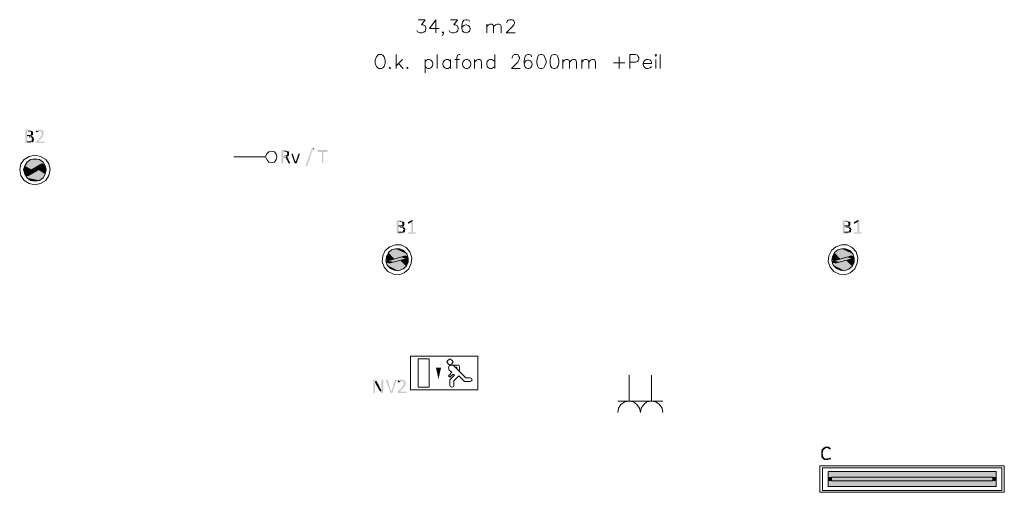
# Model space of a CAD drawing. Header units: millimetres. Extents: x -197899 to 120983, y -4228 to 45370.
# Tile 130 of 200: x -152369 to -145791, y 28400 to 31562. Entities that reach past the tile are written whole.
import ezdxf

# ---------------------------------------------------------------- set-up
doc = ezdxf.new("R2010")
doc.units = ezdxf.units.MM
for name, color, linetype in [('AL63----', 7, 'Continuous'), ('PDF_Geometry', 8, 'Continuous'), ('PDF_Solid Fills', 8, 'Continuous')]:
    doc.layers.add(name, color=color, linetype=linetype)

# ---------------------------------------------------------------- blocks, each defined once
blk = doc.blocks.new('A$C01523A58')
at = {"layer": 'PDF_Solid Fills'}
for color, points in [(7, [(9867.9, 1672.2), (9842.5, 1672.2), (9842.5, 1667.9), (9842.5, 1587.5), (9842.5, 1583.2), (9880.6, 1583.2), (9884.8, 1587.5), (9889, 1587.5), (9889, 1591.7), (9893.3, 1591.7), (9855.2, 1591.7), (9855.2, 1625.6), (9893.3, 1625.6), (9889, 1629.8), (9880.6, 1629.8), (9884.8, 1629.8), (9884.8, 1634), (9855.2, 1634), (9855.2, 1663.7), (9889, 1663.7), (9884.8, 1667.9), (9880.6, 1667.9), (9876.3, 1672.2)]), (7, [(9889, 1663.7), (9863.6, 1663.7), (9867.9, 1663.7), (9872.1, 1659.4), (9876.3, 1659.4), (9880.6, 1655.2), (9880.6, 1646.7), (9880.6, 1638.3), (9876.3, 1638.3), (9876.3, 1634), (9855.2, 1634), (9889, 1634), (9893.3, 1638.3), (9893.3, 1642.5), (9893.3, 1650.9), (9893.3, 1655.2), (9893.3, 1659.4), (9889, 1659.4)]), (7, [(9939.8, 1672.2), (9927.1, 1672.2), (9927.1, 1667.9), (9918.6, 1667.9), (9918.6, 1663.7), (9914.4, 1663.7), (9939.8, 1663.7), (9944, 1659.4), (9948.3, 1659.4), (9952.5, 1655.2), (9952.5, 1646.7), (9952.5, 1642.5), (9952.5, 1638.3), (9952.5, 1638.3), (9948.3, 1634), (9948.3, 1629.8), (9944, 1629.8), (9944, 1625.6), (9944, 1621.3), (9939.8, 1621.3), (9939.8, 1617.1), (9935.6, 1617.1), (9935.6, 1612.9), (9914.4, 1595.9), (9914.4, 1591.7), (9914.4, 1587.5), (9914.4, 1583.2), (9969.4, 1583.2), (9969.4, 1587.5), (9969.4, 1591.7), (9927.1, 1591.7), (9939.8, 1608.6), (9944, 1608.6), (9944, 1612.9), (9948.3, 1612.9), (9948.3, 1617.1), (9952.5, 1617.1), (9952.5, 1621.3), (9956.8, 1621.3), (9956.8, 1629.8), (9961, 1629.8), (9961, 1634), (9961, 1638.3), (9965.3, 1638.3), (9965.3, 1642.5), (9965.3, 1650.9), (9965.3, 1655.2), (9965.3, 1659.4), (9965.3, 1659.4), (9961, 1663.7), (9961, 1663.7), (9956.8, 1667.9), (9952.5, 1667.9), (9952.5, 1672.2), (9944, 1672.2)]), (7, [(9914.4, 1663.7), (9914.4, 1659.4), (9914.4, 1655.2), (9922.9, 1655.2), (9922.9, 1659.4), (9931.4, 1659.4), (9931.4, 1663.7), (9939.8, 1663.7)]), (7, [(9893.3, 1625.6), (9867.9, 1625.6), (9872.1, 1625.6), (9876.3, 1621.3), (9884.8, 1621.3), (9884.8, 1612.9), (9889, 1612.9), (9889, 1608.6), (9889, 1608.6), (9884.8, 1604.4), (9884.8, 1600.2), (9884.8, 1600.2), (9880.6, 1595.9), (9876.3, 1595.9), (9876.3, 1591.7), (9855.2, 1591.7), (9893.3, 1591.7), (9897.5, 1595.9), (9897.5, 1600.2), (9897.5, 1604.4), (9897.5, 1604.4), (9901.7, 1608.6), (9901.7, 1608.6), (9897.5, 1612.9), (9897.5, 1617.1), (9897.5, 1621.3), (9893.3, 1621.3)]), (7, [(11573.9, 1536.7), (11552.7, 1536.7), (11552.7, 1532.4), (11552.7, 1447.8), (11565.4, 1447.8), (11565.4, 1485.9), (11569.6, 1485.9), (11590.8, 1490.1), (11586.6, 1490.1), (11590.8, 1490.1), (11595.1, 1494.3), (11595.1, 1494.3), (11565.4, 1498.6), (11565.4, 1528.2), (11599.3, 1528.2), (11595.1, 1532.4), (11590.8, 1532.4), (11586.6, 1536.7), (11578.1, 1536.7)]), (7, [(11599.3, 1528.2), (11573.9, 1528.2), (11578.1, 1528.2), (11578.1, 1524), (11590.8, 1524), (11590.8, 1519.7), (11590.8, 1515.5), (11590.8, 1515.5), (11595.1, 1511.2), (11595.1, 1511.2), (11590.8, 1507), (11590.8, 1502.8), (11586.6, 1502.8), (11586.6, 1498.6), (11565.4, 1498.6), (11595.1, 1494.3), (11599.3, 1498.6), (11603.5, 1498.6), (11603.5, 1502.8), (11603.5, 1511.2), (11603.5, 1519.7), (11603.5, 1524), (11603.5, 1524)]), (7, [(11726.3, 1430.9), (11722, 1430.9), (11717.9, 1426.6), (11717.9, 1430.9), (11713.6, 1430.9), (11755.9, 1545.2), (11755.9, 1549.3), (11764.4, 1549.3), (11764.4, 1545.2), (11768.6, 1545.2), (11764.4, 1545.2)]), (7, [(11857.5, 1536.7), (11794, 1536.7), (11794, 1532.4), (11794, 1528.2), (11798.3, 1528.2), (11798.3, 1524), (11823.7, 1524), (11823.7, 1447.8), (11832.1, 1447.8), (11832.1, 1524), (11857.5, 1524), (11861.7, 1528.2), (11861.7, 1532.4), (11861.7, 1536.7), (11861.7, 1536.7)]), (1, [(9855.2, 1456.3), (9842.5, 1443.5), (9969.4, 1443.5)]), (1, [(9876.3, 1473.2), (9855.2, 1456.3), (9961, 1456.3)]), (1, [(9855.2, 1456.3), (9961, 1456.3), (9969.4, 1443.5)]), (1, [(9906, 1477.4), (9876.3, 1473.2), (9935.6, 1473.2)]), (1, [(9876.3, 1473.2), (9935.6, 1473.2), (9961, 1456.3)]), (7, [(11590.8, 1490.1), (11569.6, 1485.9), (11582.4, 1485.9), (11582.4, 1481.6), (11586.6, 1481.6), (11586.6, 1477.4), (11586.6, 1473.2), (11590.8, 1468.9), (11599.3, 1452), (11599.3, 1447.8), (11612, 1447.8), (11612, 1452), (11612, 1452), (11607.8, 1456.3), (11599.3, 1473.2), (11599.3, 1481.6), (11595.1, 1481.6), (11595.1, 1485.9), (11595.1, 1485.9)]), (7, [(11624.7, 1511.2), (11620.4, 1511.2), (11620.4, 1507), (11641.7, 1447.8), (11650.1, 1460.5), (11645.9, 1460.5), (11628.9, 1511.2), (11628.9, 1511.2)]), (7, [(11671.2, 1511.2), (11667.1, 1511.2), (11650.1, 1460.5), (11650.1, 1460.5), (11641.7, 1447.8), (11654.3, 1447.8), (11675.5, 1507), (11675.5, 1511.2), (11675.5, 1511.2)]), (1, [(9838.2, 1430.9), (9829.7, 1405.4), (9884.8, 1405.4)]), (1, [(9829.7, 1405.4), (9834, 1384.2), (9850.9, 1384.2)]), (1, [(9829.7, 1405.4), (9884.8, 1405.4), (9850.9, 1384.2)]), (1, [(9834, 1384.2), (9838.2, 1375.8), (9855.2, 1375.8)]), (1, [(9834, 1384.2), (9850.9, 1384.2), (9855.2, 1375.8)]), (1, [(9842.5, 1443.5), (9838.2, 1430.9), (9935.6, 1430.9)]), (1, [(9838.2, 1430.9), (9935.6, 1430.9), (9884.8, 1405.4)]), (1, [(9842.5, 1443.5), (9952.5, 1443.5), (9935.6, 1430.9)]), (51, [(9922.9, 1426.6), (9850.9, 1384.2), (9889, 1384.2)]), (51, [(9850.9, 1384.2), (9889, 1384.2), (9859.4, 1363.1)]), (1, [(9927.1, 1405.4), (9876.3, 1375.8), (9973.7, 1375.8)]), (51, [(9922.9, 1426.6), (9965.3, 1426.6), (9889, 1384.2)]), (51, [(9952.5, 1443.5), (9922.9, 1426.6), (9965.3, 1426.6)]), (1, [(9965.3, 1426.6), (9927.1, 1405.4), (9982.2, 1405.4)]), (1, [(9927.1, 1405.4), (9982.2, 1405.4), (9973.7, 1375.8)]), (1, [(9952.5, 1443.5), (9956.8, 1430.9), (9973.7, 1430.9)]), (1, [(9952.5, 1443.5), (9969.4, 1443.5), (9973.7, 1430.9)]), (1, [(9956.8, 1430.9), (9965.3, 1426.6), (9977.9, 1426.6)]), (1, [(9956.8, 1430.9), (9973.7, 1430.9), (9977.9, 1426.6)]), (1, [(9965.3, 1426.6), (9977.9, 1426.6), (9982.2, 1405.4)]), (1, [(9838.2, 1375.8), (9842.5, 1363.1), (9859.4, 1363.1)]), (1, [(9838.2, 1375.8), (9855.2, 1375.8), (9859.4, 1363.1)]), (1, [(9842.5, 1363.1), (9855.2, 1350.4), (9961, 1350.4)]), (1, [(9842.5, 1363.1), (9969.4, 1363.1), (9961, 1350.4)]), (1, [(9855.2, 1350.4), (9876.3, 1333.5), (9935.6, 1333.5)]), (1, [(9855.2, 1350.4), (9961, 1350.4), (9935.6, 1333.5)]), (1, [(9876.3, 1375.8), (9859.4, 1363.1), (9969.4, 1363.1)]), (1, [(9876.3, 1375.8), (9973.7, 1375.8), (9969.4, 1363.1)]), (1, [(9876.3, 1333.5), (9935.6, 1333.5), (9906, 1329.2)]), (7, [(12348.6, 1066.8), (12323.2, 1066.8), (12323.2, 1062.6), (12323.2, 982.1), (12323.2, 977.9), (12361.3, 977.9), (12365.5, 982.1), (12369.7, 982.1), (12369.7, 986.3), (12374, 986.3), (12335.9, 986.3), (12335.9, 1020.2), (12374, 1020.2), (12369.7, 1024.4), (12361.3, 1024.4), (12365.5, 1024.4), (12365.5, 1028.7), (12335.9, 1028.7), (12335.9, 1058.3), (12369.7, 1058.3), (12365.5, 1062.6), (12361.3, 1062.6), (12357.1, 1066.8)]), (7, [(12369.7, 1058.3), (12344.4, 1058.3), (12348.6, 1058.3), (12352.8, 1054.1), (12357.1, 1054.1), (12361.3, 1049.8), (12361.3, 1041.4), (12361.3, 1032.9), (12357.1, 1032.9), (12357.1, 1028.7), (12335.9, 1028.7), (12369.7, 1028.7), (12374, 1032.9), (12374, 1037.2), (12374, 1045.6), (12374, 1049.8), (12374, 1054.1), (12369.7, 1054.1)]), (7, [(12433.3, 1066.8), (12420.5, 1054.1), (12420.5, 986.3), (12399.4, 986.3), (12399.4, 982.1), (12399.4, 977.9), (12450.2, 977.9), (12450.2, 982.1), (12450.2, 986.3), (12433.3, 986.3)]), (7, [(12424.8, 1066.8), (12420.5, 1066.8), (12399.4, 1054.1), (12399.4, 1049.8), (12399.4, 1045.6), (12399.4, 1041.4), (12403.6, 1045.6), (12420.5, 1054.1), (12433.3, 1066.8), (12429, 1066.8)]), (7, [(15328.9, 1066.8), (15303.5, 1066.8), (15303.5, 1062.6), (15303.5, 982.1), (15303.5, 977.9), (15341.6, 977.9), (15345.8, 982.1), (15350, 982.1), (15350, 986.3), (15354.2, 986.3), (15316.1, 986.3), (15316.1, 1020.2), (15354.2, 1020.2), (15350, 1024.4), (15341.6, 1024.4), (15345.8, 1024.4), (15345.8, 1028.7), (15316.1, 1028.7), (15316.1, 1058.3), (15350, 1058.3), (15345.8, 1062.6), (15341.6, 1062.6), (15337.3, 1066.8)]), (7, [(15350, 1058.3), (15324.6, 1058.3), (15328.9, 1058.3), (15333.1, 1054.1), (15337.3, 1054.1), (15341.6, 1049.8), (15341.6, 1041.4), (15341.6, 1032.9), (15337.3, 1032.9), (15337.3, 1028.7), (15316.1, 1028.7), (15350, 1028.7), (15354.2, 1032.9), (15354.2, 1037.2), (15354.2, 1045.6), (15354.2, 1049.8), (15354.2, 1054.1), (15350, 1054.1)]), (7, [(15413.5, 1066.8), (15400.8, 1054.1), (15400.8, 986.3), (15379.6, 986.3), (15379.6, 982.1), (15379.6, 977.9), (15430.4, 977.9), (15430.4, 982.1), (15430.4, 986.3), (15413.5, 986.3)]), (7, [(15405, 1066.8), (15400.8, 1066.8), (15379.6, 1054.1), (15379.6, 1049.8), (15379.6, 1045.6), (15379.6, 1041.4), (15383.9, 1045.6), (15400.8, 1054.1), (15413.5, 1066.8), (15409.3, 1066.8)]), (7, [(12374, 1020.2), (12348.6, 1020.2), (12352.8, 1020.2), (12357.1, 1016), (12365.5, 1016), (12365.5, 1007.5), (12369.7, 1007.5), (12369.7, 1003.3), (12369.7, 1003.3), (12365.5, 999), (12365.5, 994.8), (12365.5, 994.8), (12361.3, 990.6), (12357.1, 990.6), (12357.1, 986.3), (12335.9, 986.3), (12374, 986.3), (12378.2, 990.6), (12378.2, 994.8), (12378.2, 999), (12378.2, 999), (12382.5, 1003.3), (12382.5, 1003.3), (12378.2, 1007.5), (12378.2, 1011.7), (12378.2, 1016), (12374, 1016)]), (7, [(15354.2, 1020.2), (15328.9, 1020.2), (15333.1, 1020.2), (15337.3, 1016), (15345.8, 1016), (15345.8, 1007.5), (15350, 1007.5), (15350, 1003.3), (15350, 1003.3), (15345.8, 999), (15345.8, 994.8), (15345.8, 994.8), (15341.6, 990.6), (15337.3, 990.6), (15337.3, 986.3), (15316.1, 986.3), (15354.2, 986.3), (15358.5, 990.6), (15358.5, 994.8), (15358.5, 999), (15358.5, 999), (15362.7, 1003.3), (15362.7, 1003.3), (15358.5, 1007.5), (15358.5, 1011.7), (15358.5, 1016), (15354.2, 1016)]), (1, [(12289.3, 867.8), (12276.6, 855.1), (12395.1, 825.4)]), (1, [(12314.7, 876.2), (12289.3, 867.8), (12390.9, 842.4)]), (1, [(12289.3, 867.8), (12390.9, 842.4), (12395.1, 825.4)]), (1, [(12344.4, 876.2), (12314.7, 876.2), (12369.7, 863.6)]), (1, [(12314.7, 876.2), (12369.7, 863.6), (12390.9, 842.4)]), (1, [(15269.6, 867.8), (15256.9, 855.1), (15375.4, 825.4)]), (1, [(15295, 876.2), (15269.6, 867.8), (15371.2, 842.4)]), (1, [(15269.6, 867.8), (15371.2, 842.4), (15375.4, 825.4)]), (1, [(15324.6, 876.2), (15295, 876.2), (15350, 863.6)]), (1, [(15295, 876.2), (15350, 863.6), (15371.2, 842.4)]), (1, [(12255.4, 821.3), (12251.2, 800.1), (12263.9, 795.9)]), (1, [(12251.2, 800.1), (12263.9, 795.9), (12268.2, 791.6)]), (1, [(12251.2, 795.9), (12255.4, 783.1), (12272.4, 778.9)]), (1, [(12251.2, 795.9), (12268.2, 791.6), (12272.4, 778.9)]), (1, [(12268.2, 850.8), (12255.4, 821.3), (12306.3, 808.5)]), (1, [(12255.4, 821.3), (12306.3, 808.5), (12263.9, 795.9)]), (51, [(12348.6, 821.3), (12263.9, 795.9), (12302, 787.4)]), (51, [(12263.9, 795.9), (12302, 787.4), (12272.4, 778.9)]), (1, [(12276.6, 855.1), (12268.2, 850.8), (12361.3, 825.4)]), (1, [(12268.2, 850.8), (12361.3, 825.4), (12306.3, 808.5)]), (1, [(12276.6, 855.1), (12382.5, 829.7), (12361.3, 825.4)]), (1, [(12344.4, 800.1), (12289.3, 783.1), (12386.7, 757.7)]), (51, [(12348.6, 821.3), (12386.7, 808.5), (12302, 787.4)]), (1, [(12386.7, 808.5), (12344.4, 800.1), (12399.4, 783.1)]), (1, [(12344.4, 800.1), (12399.4, 783.1), (12386.7, 757.7)]), (51, [(12382.5, 829.7), (12348.6, 821.3), (12386.7, 808.5)]), (1, [(12382.5, 829.7), (12382.5, 817), (12399.4, 812.8)]), (1, [(12382.5, 829.7), (12395.1, 825.4), (12399.4, 812.8)]), (1, [(12382.5, 817), (12386.7, 808.5), (12399.4, 804.3)]), (1, [(12382.5, 817), (12399.4, 812.8), (12399.4, 804.3)]), (1, [(12386.7, 808.5), (12399.4, 804.3), (12399.4, 783.1)]), (1, [(15235.7, 821.3), (15231.5, 800.1), (15244.2, 795.9)]), (1, [(15231.5, 800.1), (15244.2, 795.9), (15248.4, 791.6)]), (1, [(15231.5, 795.9), (15235.7, 783.1), (15252.7, 778.9)]), (1, [(15231.5, 795.9), (15248.4, 791.6), (15252.7, 778.9)]), (1, [(15248.4, 850.8), (15235.7, 821.3), (15286.5, 808.5)]), (1, [(15235.7, 821.3), (15286.5, 808.5), (15244.2, 795.9)]), (51, [(15328.9, 821.3), (15244.2, 795.9), (15282.3, 787.4)]), (51, [(15244.2, 795.9), (15282.3, 787.4), (15252.7, 778.9)]), (1, [(15256.9, 855.1), (15248.4, 850.8), (15341.6, 825.4)]), (1, [(15248.4, 850.8), (15341.6, 825.4), (15286.5, 808.5)]), (1, [(15256.9, 855.1), (15362.7, 829.7), (15341.6, 825.4)]), (1, [(15324.6, 800.1), (15269.6, 783.1), (15367, 757.7)]), (51, [(15328.9, 821.3), (15367, 808.5), (15282.3, 787.4)]), (1, [(15367, 808.5), (15324.6, 800.1), (15379.6, 783.1)]), (1, [(15324.6, 800.1), (15379.6, 783.1), (15367, 757.7)]), (51, [(15362.7, 829.7), (15328.9, 821.3), (15367, 808.5)]), (1, [(15362.7, 829.7), (15362.7, 817), (15379.6, 812.8)]), (1, [(15362.7, 829.7), (15375.4, 825.4), (15379.6, 812.8)]), (1, [(15362.7, 817), (15367, 808.5), (15379.6, 804.3)]), (1, [(15362.7, 817), (15379.6, 812.8), (15379.6, 804.3)]), (1, [(15367, 808.5), (15379.6, 804.3), (15379.6, 783.1)]), (1, [(12255.4, 783.1), (12259.7, 766.2), (12365.5, 740.8)]), (1, [(12255.4, 783.1), (12378.2, 749.3), (12365.5, 740.8)]), (1, [(12259.7, 766.2), (12280.9, 745), (12335.9, 728.1)]), (1, [(12259.7, 766.2), (12365.5, 740.8), (12335.9, 728.1)]), (1, [(12289.3, 783.1), (12272.4, 778.9), (12378.2, 749.3)]), (1, [(12280.9, 745), (12335.9, 728.1), (12306.3, 732.3)]), (1, [(12289.3, 783.1), (12386.7, 757.7), (12378.2, 749.3)]), (1, [(15235.7, 783.1), (15240, 766.2), (15345.8, 740.8)]), (1, [(15235.7, 783.1), (15358.5, 749.3), (15345.8, 740.8)]), (1, [(15240, 766.2), (15261.1, 745), (15316.1, 728.1)]), (1, [(15240, 766.2), (15345.8, 740.8), (15316.1, 728.1)]), (1, [(15269.6, 783.1), (15252.7, 778.9), (15358.5, 749.3)]), (1, [(15261.1, 745), (15316.1, 728.1), (15286.5, 732.3)]), (1, [(15269.6, 783.1), (15367, 757.7), (15358.5, 749.3)]), (7, [(12175.1, 0), (12166.6, 0), (12166.6, -4.3), (12166.6, -88.9), (12179.2, -88.9), (12179.2, -33.9), (12179.2, -25.5), (12179.2, -21.2), (12179.2, -21.2), (12175.1, -17), (12175.1, -12.7), (12179.2, -12.7), (12187.7, -8.5), (12187.7, -8.5), (12183.5, -4.3), (12183.5, 0), (12179.2, 0)]), (7, [(12225.9, 0), (12221.6, 0), (12221.6, -55.1), (12221.6, -63.5), (12221.6, -72), (12221.6, -72), (12213.1, -80.5), (12213.1, -84.7), (12217.4, -84.7), (12217.4, -88.9), (12230, -88.9), (12230, -84.7), (12234.3, -84.7), (12234.3, -4.3), (12230, 0), (12230, 0)]), (7, [(12255.4, 0), (12251.2, 0), (12251.2, -4.3), (12251.2, -4.3), (12280.9, -84.7), (12285.1, -76.2), (12263.9, -4.3), (12259.7, 0), (12259.7, 0)]), (7, [(12319, 0), (12310.5, 0), (12310.5, -4.3), (12289.3, -76.2), (12285.1, -76.2), (12280.9, -84.7), (12280.9, -88.9), (12293.6, -88.9), (12323.2, -4.3), (12323.2, 0), (12323.2, 0)]), (7, [(12357.1, 0), (12344.4, 0), (12344.4, -4.3), (12335.9, -4.3), (12335.9, -8.5), (12331.7, -8.5), (12357.1, -8.5), (12361.3, -12.7), (12365.5, -12.7), (12369.7, -17), (12369.7, -25.5), (12369.7, -29.7), (12369.7, -33.9), (12369.7, -33.9), (12365.5, -38.1), (12365.5, -42.4), (12361.3, -42.4), (12361.3, -46.6), (12361.3, -50.8), (12357.1, -50.8), (12357.1, -55.1), (12352.8, -55.1), (12352.8, -59.3), (12331.7, -76.2), (12331.7, -80.5), (12331.7, -84.7), (12331.7, -88.9), (12386.7, -88.9), (12386.7, -84.7), (12386.7, -80.5), (12344.4, -80.5), (12357.1, -63.5), (12361.3, -63.5), (12361.3, -59.3), (12365.5, -59.3), (12365.5, -55.1), (12369.7, -55.1), (12369.7, -50.8), (12374, -50.8), (12374, -42.4), (12378.2, -42.4), (12378.2, -38.1), (12378.2, -33.9), (12382.5, -33.9), (12382.5, -29.7), (12382.5, -21.2), (12382.5, -17), (12382.5, -12.7), (12382.5, -12.7), (12378.2, -8.5), (12378.2, -8.5), (12374, -4.3), (12369.7, -4.3), (12369.7, 0), (12361.3, 0)]), (7, [(12187.7, -8.5), (12179.2, -12.7), (12179.2, -21.2), (12183.5, -21.2), (12183.5, -29.7), (12183.5, -29.7), (12213.1, -80.5), (12221.6, -72), (12221.6, -72), (12217.4, -67.8), (12217.4, -63.5), (12217.4, -63.5), (12213.1, -59.3), (12213.1, -55.1), (12208.9, -55.1), (12208.9, -50.8), (12208.9, -46.6)]), (7, [(12331.7, -8.5), (12331.7, -12.7), (12331.7, -17), (12340.1, -17), (12340.1, -12.7), (12348.6, -12.7), (12348.6, -8.5), (12357.1, -8.5)]), (7, [(15172.2, -457.2), (15168, -461.4), (15168, -461.4), (15163.7, -465.7), (15163.7, -469.9), (15159.5, -474.2), (15159.5, -478.4), (15159.5, -486.8), (15159.5, -495.3), (15159.5, -508), (15159.5, -512.2), (15159.5, -516.5), (15163.7, -516.5), (15163.7, -525), (15168, -525), (15168, -529.2), (15172.2, -529.2), (15172.2, -533.5), (15176.5, -533.5), (15180.7, -537.7), (15210.4, -537.7), (15210.4, -533.5), (15218.8, -533.5), (15218.8, -529.2), (15223, -529.2), (15189.1, -529.2), (15184.9, -525), (15180.7, -525), (15180.7, -520.7), (15176.5, -520.7), (15176.5, -516.5), (15172.2, -512.2), (15172.2, -508), (15172.2, -503.8), (15172.2, -495.3), (15168, -495.3), (15168, -491.1), (15172.2, -491.1), (15172.2, -482.6), (15172.2, -478.4), (15172.2, -474.2), (15176.5, -474.2), (15176.5, -465.7), (15180.7, -465.7), (15184.9, -461.4), (15189.1, -461.4), (15189.1, -457.2), (15197.6, -457.2)]), (7, [(15197.6, -448.8), (15184.9, -448.8), (15180.7, -453), (15176.5, -453), (15172.2, -457.2), (15201.9, -457.2), (15206.1, -461.4), (15210.4, -461.4), (15214.6, -465.7), (15223, -465.7), (15223, -461.4), (15223, -457.2), (15218.8, -457.2), (15218.8, -453), (15214.6, -453), (15210.4, -448.8)]), (7, [(15218.8, -520.7), (15214.6, -520.7), (15214.6, -525), (15210.4, -525), (15206.1, -529.2), (15197.6, -529.2), (15223, -529.2), (15223, -520.7)]), (1, [(15206.1, -613.8), (15206.1, -652), (16327.9, -652)]), (1, [(15206.1, -613.8), (16327.9, -613.8), (16327.9, -652)]), (1, [(15206.1, -652), (15206.1, -677.4), (15227.3, -677.4)]), (1, [(15206.1, -652), (15227.3, -652), (15227.3, -677.4)]), (51, [(15227.3, -652), (15227.3, -677.4), (16306.7, -677.4)]), (51, [(15227.3, -652), (16306.7, -652), (16306.7, -677.4)]), (1, [(16306.7, -652), (16306.7, -677.4), (16327.9, -677.4)]), (1, [(16306.7, -652), (16327.9, -652), (16327.9, -677.4)]), (1, [(15206.1, -677.4), (15206.1, -715.5), (16327.9, -715.5)]), (1, [(15206.1, -677.4), (16327.9, -677.4), (16327.9, -715.5)])]:
    blk.add_hatch(color=color, dxfattribs=at).paths.add_polyline_path(points)
at = {"layer": 'PDF_Solid Fills', "true_color": 0x00dd00}
blk.add_hatch(color=92, dxfattribs=at).paths.add_polyline_path([(12602.6, 4.2), (12585.7, 80.4), (12619.5, 80.4)])
at = {"layer": 'PDF_Geometry', "color": 7, "lineweight": 18, "true_color": 0xeeeeee}
for points in [[(12467.2, 2408.7), (12513.7, 2408.7), (12488.3, 2374.9), (12501, 2374.9), (12509.5, 2370.6), (12513.7, 2366.4), (12517.9, 2353.7), (12517.9, 2345.2), (12513.7, 2332.5), (12505.2, 2324.1), (12492.5, 2319.8), (12479.8, 2319.8), (12467.2, 2324.1), (12462.9, 2328.3), (12458.7, 2336.8)], [(12585.7, 2408.7), (12543.3, 2349.5), (12606.8, 2349.5)], [(12585.7, 2408.7), (12585.7, 2319.8)], [(12683.1, 2408.7), (12729.6, 2408.7), (12704.2, 2374.9), (12716.9, 2374.9), (12725.4, 2370.6), (12729.6, 2366.4), (12733.8, 2353.7), (12733.8, 2345.2), (12729.6, 2332.5), (12721.1, 2324.1), (12708.4, 2319.8), (12695.7, 2319.8), (12683.1, 2324.1), (12678.8, 2328.3), (12674.6, 2336.8)], [(12810, 2396), (12805.8, 2404.5), (12793.1, 2408.7), (12784.7, 2408.7), (12771.9, 2404.5), (12763.4, 2391.8), (12759.2, 2370.6), (12759.2, 2349.5), (12763.4, 2332.5), (12771.9, 2324.1), (12784.7, 2319.8), (12788.9, 2319.8), (12801.6, 2324.1), (12810, 2332.5), (12814.3, 2345.2), (12814.3, 2349.5), (12810, 2362.2), (12801.6, 2370.6), (12788.9, 2374.9), (12784.7, 2374.9), (12771.9, 2370.6), (12763.4, 2362.2), (12759.2, 2349.5)], [(12924.4, 2319.8), (12924.4, 2379.1)], [(12924.4, 2362.2), (12937, 2374.9), (12945.5, 2379.1), (12958.2, 2379.1), (12966.7, 2374.9), (12970.9, 2362.2), (12970.9, 2319.8)], [(12970.9, 2362.2), (12983.6, 2374.9), (12996.3, 2379.1), (13009, 2379.1), (13017.5, 2374.9), (13021.7, 2362.2), (13021.7, 2319.8)], [(13059.8, 2387.6), (13059.8, 2391.8), (13064, 2400.3), (13068.3, 2404.5), (13076.7, 2408.7), (13093.7, 2408.7), (13102.1, 2404.5), (13106.4, 2400.3), (13110.6, 2391.8), (13110.6, 2383.3), (13106.4, 2374.9), (13097.9, 2362.2), (13055.6, 2319.8), (13114.8, 2319.8)], [(12636.5, 2324.1), (12632.2, 2319.8), (12628, 2324.1), (12632.2, 2328.3), (12636.5, 2324.1), (12636.5, 2315.6), (12632.2, 2307.1), (12628, 2302.9)], [(12204.6, 2175.9), (12196.2, 2171.7), (12187.7, 2159), (12183.5, 2150.5), (12179.2, 2137.8), (12179.2, 2116.6), (12183.5, 2103.9), (12187.7, 2095.5), (12196.2, 2087), (12204.6, 2082.8), (12221.6, 2082.8), (12230, 2087), (12238.5, 2095.5), (12242.8, 2103.9), (12247, 2116.6), (12247, 2137.8), (12242.8, 2150.5), (12238.5, 2159), (12230, 2171.7), (12221.6, 2175.9), (12204.6, 2175.9)], [(12319, 2082.8), (12319, 2175.9)], [(12594.1, 2082.8), (12594.1, 2175.9)], [(12746.5, 2175.9), (12738, 2175.9), (12729.6, 2171.7), (12725.4, 2154.7), (12725.4, 2082.8)], [(12979.3, 2175.9), (12979.3, 2082.8)], [(13093.7, 2150.5), (13093.7, 2154.7), (13097.9, 2163.2), (13102.1, 2171.7), (13110.6, 2175.9), (13127.5, 2175.9), (13136, 2171.7), (13140.2, 2163.2), (13144.5, 2154.7), (13144.5, 2146.3), (13140.2, 2137.8), (13131.7, 2125.1), (13089.4, 2082.8), (13148.7, 2082.8)], [(13224.9, 2159), (13220.6, 2171.7), (13208, 2175.9), (13199.5, 2175.9), (13186.8, 2171.7), (13178.3, 2154.7), (13174.1, 2133.5), (13174.1, 2112.4), (13178.3, 2095.5), (13186.8, 2087), (13199.5, 2082.8), (13203.7, 2082.8), (13216.4, 2087), (13224.9, 2095.5), (13229.1, 2108.2), (13229.1, 2112.4), (13224.9, 2125.1), (13216.4, 2133.5), (13203.7, 2137.8), (13199.5, 2137.8), (13186.8, 2133.5), (13178.3, 2125.1), (13174.1, 2112.4)], [(13284.2, 2175.9), (13271.4, 2171.7), (13263, 2154.7), (13258.8, 2133.5), (13258.8, 2120.9), (13263, 2099.7), (13271.4, 2087), (13284.2, 2082.8), (13292.7, 2082.8), (13305.3, 2087), (13313.8, 2099.7), (13322.3, 2120.9), (13322.3, 2133.5), (13313.8, 2154.7), (13305.3, 2171.7), (13292.7, 2175.9), (13284.2, 2175.9)], [(13373, 2175.9), (13360.4, 2171.7), (13351.9, 2154.7), (13347.6, 2133.5), (13347.6, 2120.9), (13351.9, 2099.7), (13360.4, 2087), (13373, 2082.8), (13381.5, 2082.8), (13394.2, 2087), (13402.7, 2099.7), (13406.9, 2120.9), (13406.9, 2133.5), (13402.7, 2154.7), (13394.2, 2171.7), (13381.5, 2175.9), (13373, 2175.9)], [(13881, 2082.8), (13881, 2175.9), (13919.2, 2175.9), (13931.9, 2171.7), (13936.1, 2163.2), (13940.3, 2154.7), (13940.3, 2142), (13936.1, 2133.5), (13931.9, 2129.3), (13919.2, 2125.1), (13881, 2125.1)], [(14050.4, 2171.7), (14054.6, 2163.2), (14058.9, 2171.7), (14054.6, 2175.9), (14050.4, 2171.7)], [(14084.3, 2082.8), (14084.3, 2175.9)], [(12361.3, 2142), (12319, 2099.7)], [(12335.9, 2116.6), (12365.5, 2082.8)], [(12513.7, 2142), (12513.7, 2053.1)], [(12513.7, 2129.3), (12522.2, 2137.8), (12530.6, 2142), (12543.3, 2142), (12551.8, 2137.8), (12560.3, 2129.3), (12564.5, 2116.6), (12564.5, 2108.2), (12560.3, 2095.5), (12551.8, 2087), (12543.3, 2082.8), (12530.6, 2082.8), (12522.2, 2087), (12513.7, 2095.5)], [(12683.1, 2129.3), (12674.6, 2137.8), (12666.1, 2142), (12653.4, 2142), (12644.9, 2137.8), (12636.5, 2129.3), (12632.2, 2116.6), (12632.2, 2108.2), (12636.5, 2095.5), (12644.9, 2087), (12653.4, 2082.8), (12666.1, 2082.8), (12674.6, 2087), (12683.1, 2095.5)], [(12683.1, 2142), (12683.1, 2082.8)], [(12712.6, 2142), (12742.3, 2142)], [(12784.7, 2142), (12776.2, 2137.8), (12767.7, 2129.3), (12763.4, 2116.6), (12763.4, 2108.2), (12767.7, 2095.5), (12776.2, 2087), (12784.7, 2082.8), (12797.3, 2082.8), (12805.8, 2087), (12814.3, 2095.5), (12818.5, 2108.2), (12818.5, 2116.6), (12814.3, 2129.3), (12805.8, 2137.8), (12797.3, 2142), (12784.7, 2142)], [(12843.9, 2082.8), (12843.9, 2142)], [(12843.9, 2125.1), (12856.6, 2137.8), (12865.1, 2142), (12877.8, 2142), (12886.2, 2137.8), (12890.4, 2125.1), (12890.4, 2082.8)], [(12979.3, 2129.3), (12966.7, 2137.8), (12958.2, 2142), (12945.5, 2142), (12937, 2137.8), (12928.5, 2129.3), (12924.4, 2116.6), (12924.4, 2108.2), (12928.5, 2095.5), (12937, 2087), (12945.5, 2082.8), (12958.2, 2082.8), (12966.7, 2087), (12979.3, 2095.5)], [(13432.3, 2082.8), (13432.3, 2142)], [(13432.3, 2125.1), (13445, 2137.8), (13453.5, 2142), (13466.2, 2142), (13474.7, 2137.8), (13478.9, 2125.1), (13478.9, 2082.8)], [(13478.9, 2125.1), (13491.6, 2137.8), (13500.1, 2142), (13512.7, 2142), (13521.2, 2137.8), (13525.5, 2125.1), (13525.5, 2082.8)], [(13559.3, 2082.8), (13559.3, 2142)], [(13559.3, 2125.1), (13572, 2137.8), (13580.5, 2142), (13593.2, 2142), (13601.7, 2137.8), (13605.9, 2125.1), (13605.9, 2082.8)], [(13605.9, 2125.1), (13618.6, 2137.8), (13627.1, 2142), (13639.7, 2142), (13648.2, 2137.8), (13652.5, 2125.1), (13652.5, 2082.8)], [(13771, 2120.9), (13847.2, 2120.9)], [(13809.1, 2159), (13809.1, 2082.8)], [(13970, 2116.6), (14025, 2116.6), (14025, 2125.1), (14020.7, 2133.5), (14016.5, 2137.8), (14003.8, 2142), (13991.1, 2142), (13982.7, 2137.8), (13974.2, 2129.3), (13970, 2116.6), (13970, 2108.2), (13974.2, 2095.5), (13982.7, 2087), (13991.1, 2082.8), (14003.8, 2082.8), (14016.5, 2087), (14025, 2095.5)], [(14054.6, 2142), (14054.6, 2082.8)], [(12276.6, 2091.2), (12272.4, 2087), (12276.6, 2082.8), (12285.1, 2087)], [(12395.1, 2091.2), (12390.9, 2087), (12395.1, 2082.8), (12399.4, 2087)]]:
    blk.add_lwpolyline(points, dxfattribs=at)
at = {"layer": 'PDF_Geometry', "color": 7, "lineweight": 0}
for points in [[(9863.6, 1663.7), (9867.9, 1663.7)], [(9918.6, 1663.7), (9914.4, 1663.7)], [(9876.3, 1634), (9855.2, 1634)], [(9876.3, 1591.7), (9855.2, 1591.7)], [(9867.9, 1625.6), (9872.1, 1625.6)], [(9880.6, 1629.8), (9884.8, 1629.8)], [(9889, 1591.7), (9893.3, 1591.7)], [(11573.9, 1528.2), (11578.1, 1528.2)], [(11768.6, 1545.2), (11764.4, 1545.2)], [(11586.6, 1490.1), (11590.8, 1490.1)], [(12344.4, 1058.3), (12348.6, 1058.3)], [(15324.6, 1058.3), (15328.9, 1058.3)], [(12357.1, 1028.7), (12335.9, 1028.7)], [(12348.6, 1020.2), (12352.8, 1020.2)], [(12361.3, 1024.4), (12365.5, 1024.4)], [(15337.3, 1028.7), (15316.1, 1028.7)], [(15328.9, 1020.2), (15333.1, 1020.2)], [(15341.6, 1024.4), (15345.8, 1024.4)], [(12357.1, 986.3), (12335.9, 986.3)], [(12369.7, 986.3), (12374, 986.3)], [(15337.3, 986.3), (15316.1, 986.3)], [(15350, 986.3), (15354.2, 986.3)], [(12335.9, -8.5), (12331.7, -8.5)], [(15206.1, -529.2), (15197.6, -529.2)], [(15218.8, -529.2), (15223, -529.2)]]:
    blk.add_lwpolyline(points, dxfattribs=at)
at = {"layer": 'PDF_Geometry', "color": 1, "lineweight": 18}
for points in [[(11485, 1452), (11506.2, 1456.3), (11518.9, 1473.2), (11523.1, 1490.1), (11518.9, 1511.2), (11506.2, 1524), (11485, 1528.2), (11468.1, 1524), (11455.3, 1511.2), (11446.9, 1490.1), (11455.3, 1473.2), (11468.1, 1456.3), (11485, 1452)], [(11446.9, 1490.1), (11235.2, 1490.1)], [(13876.8, 29.6), (13876.8, -144)], [(14025, 29.6), (14025, -144)], [(14101.2, -144), (13800.6, -144)], [(13953, -220.1), (13944.6, -190.5), (13927.6, -165.2), (13906.4, -148.2), (13876.8, -144), (13847.2, -148.2), (13821.8, -165.2), (13804.8, -190.5), (13800.6, -220.1)], [(14101.2, -220.1), (14096.9, -190.5), (14080, -165.2), (14054.6, -148.2), (14025, -144), (13995.4, -148.2), (13974.2, -165.2), (13957.3, -190.5), (13953, -220.1)]]:
    blk.add_lwpolyline(points, dxfattribs=at)
at = {"layer": 'PDF_Geometry', "color": 7, "lineweight": 13}
for points in [[(10007.6, 1405.4), (9999.1, 1443.5), (9977.9, 1473.2), (9944, 1494.3), (9906, 1502.8), (9867.9, 1494.3), (9834, 1473.2), (9812.8, 1443.5), (9804.3, 1405.4), (9812.8, 1367.3), (9834, 1333.5), (9867.9, 1312.3), (9906, 1303.9), (9944, 1312.3), (9977.9, 1333.5), (9999.1, 1367.3), (10007.6, 1405.4)], [(9982.2, 1405.4), (9973.7, 1430.9), (9961, 1456.3), (9935.6, 1473.2), (9906, 1477.4), (9876.3, 1473.2), (9855.2, 1456.3), (9838.2, 1430.9), (9829.7, 1405.4), (9838.2, 1375.8), (9855.2, 1350.4), (9876.3, 1333.5), (9906, 1329.2), (9935.6, 1333.5), (9961, 1350.4), (9973.7, 1375.8), (9982.2, 1405.4)], [(9952.5, 1443.5), (9850.9, 1384.2), (9859.4, 1363.1)], [(9859.4, 1363.1), (9965.3, 1426.6)], [(9965.3, 1426.6), (9952.5, 1443.5)], [(12420.5, 778.9), (12424.8, 817), (12412.1, 855.1), (12386.7, 884.7), (12352.8, 901.7), (12314.7, 901.7), (12276.6, 889), (12247, 863.6), (12230, 829.7), (12225.9, 791.6), (12238.5, 753.5), (12263.9, 723.9), (12302, 706.9), (12340.1, 702.7), (12374, 715.4), (12403.6, 740.8), (12420.5, 778.9)], [(12399.4, 783.1), (12399.4, 812.8), (12390.9, 842.4), (12369.7, 863.6), (12344.4, 876.2), (12314.7, 876.2), (12289.3, 867.8), (12268.2, 850.8), (12255.4, 821.3), (12251.2, 795.9), (12259.7, 766.2), (12280.9, 745), (12306.3, 732.3), (12335.9, 728.1), (12365.5, 740.8), (12386.7, 757.7), (12399.4, 783.1)], [(15400.8, 778.9), (15405, 817), (15392.4, 855.1), (15367, 884.7), (15333.1, 901.7), (15295, 901.7), (15256.9, 889), (15227.3, 863.6), (15210.4, 829.7), (15206.1, 791.6), (15218.8, 753.5), (15244.2, 723.9), (15282.3, 706.9), (15320.4, 702.7), (15354.2, 715.4), (15383.9, 740.8), (15400.8, 778.9)], [(15379.6, 783.1), (15379.6, 812.8), (15371.2, 842.4), (15350, 863.6), (15324.6, 876.2), (15295, 876.2), (15269.6, 867.8), (15248.4, 850.8), (15235.7, 821.3), (15231.5, 795.9), (15240, 766.2), (15261.1, 745), (15286.5, 732.3), (15316.1, 728.1), (15345.8, 740.8), (15367, 757.7), (15379.6, 783.1)], [(12382.5, 829.7), (12263.9, 795.9), (12272.4, 778.9)], [(12272.4, 778.9), (12386.7, 808.5)], [(12386.7, 808.5), (12382.5, 829.7)], [(15362.7, 829.7), (15244.2, 795.9), (15252.7, 778.9)], [(15252.7, 778.9), (15367, 808.5)], [(15367, 808.5), (15362.7, 829.7)], [(15151.1, -753.5), (16383, -753.5), (16383, -575.8)], [(15151.1, -753.5), (15151.1, -575.8), (16383, -575.8)], [(16366, -740.9), (16366, -588.5), (15168, -588.5), (15168, -740.9), (16366, -740.9)], [(16327.9, -715.5), (16327.9, -613.9), (15206, -613.9), (15206, -715.5), (16327.9, -715.5)]]:
    blk.add_lwpolyline(points, dxfattribs=at)
at = {"layer": 'PDF_Geometry', "color": 92, "lineweight": 18, "true_color": 0x00dd00}
for points in [[(12416.4, 156.6), (12865.1, 156.6), (12865.1, -67.8)], [(12416.4, 156.6), (12416.4, -67.8)], [(12539.1, 139.7), (12467.2, 139.7)], [(12539.1, -50.8), (12467.2, -50.8), (12467.2, 139.7)], [(12539.1, 139.7), (12539.1, -50.8)], [(12657.7, 118.5), (12666.1, 105.8), (12678.8, 97.3), (12691.5, 105.8), (12700, 118.5), (12691.5, 131.2), (12678.8, 139.7), (12666.1, 131.2), (12657.7, 118.5)], [(12704.2, 93.1), (12691.5, 97.3), (12674.6, 93.1), (12670.3, 80.4), (12674.6, 63.5)], [(12691.5, 97.3), (12733.8, 97.3)], [(12704.2, 93.1), (12784.7, 12.7)], [(12712.6, 84.6), (12725.4, 84.6)], [(12725.4, 72), (12725.4, 84.6)], [(12742.3, 88.9), (12738, 97.3), (12733.8, 97.3)], [(12742.3, 63.5), (12742.3, 88.9)], [(12674.6, 29.6), (12670.3, 25.4), (12674.6, 21.2), (12678.8, 16.9), (12683.1, 21.2)], [(12674.6, 63.5), (12691.5, 50.7)], [(12674.6, 29.6), (12691.5, 50.7)], [(12708.4, 29.6), (12678.8, 0)], [(12678.8, 0), (12678.8, -38.1)], [(12683.1, 21.2), (12700, 38.1)], [(12700, 38.1), (12708.4, 29.6)], [(12704.2, -8.5), (12738, 25.4)], [(12738, 59.2), (12742.3, 63.5)], [(12738, 25.4), (12776.2, -12.7)], [(12784.7, 12.7), (12814.3, 12.7)], [(12814.3, -12.7), (12822.7, -8.5), (12827, 0), (12822.7, 8.4), (12814.3, 12.7)], [(12678.8, -38.1), (12683.1, -46.6), (12691.5, -50.8), (12700, -46.6), (12704.2, -38.1)], [(12704.2, -8.5), (12704.2, -38.1)], [(12776.2, -12.7), (12814.3, -12.7)], [(12865.1, -67.8), (12416.4, -67.8)]]:
    blk.add_lwpolyline(points, dxfattribs=at)
at = {"layer": 'PDF_Geometry', "color": 51, "lineweight": 18}
for points in [[(16306.7, -652), (15227.3, -652), (15227.3, -677.4)], [(16306.7, -677.4), (16306.7, -652)], [(16306.7, -677.4), (15227.3, -677.4)]]:
    blk.add_lwpolyline(points, dxfattribs=at)

msp = doc.modelspace()

# ---------------------------------------------------------------- block references
at = {"layer": 'AL63----'}
msp.add_blockref('A$C01523A58', (-162173.6, 29153.2), dxfattribs=at)

doc.saveas('drawing.dxf')
